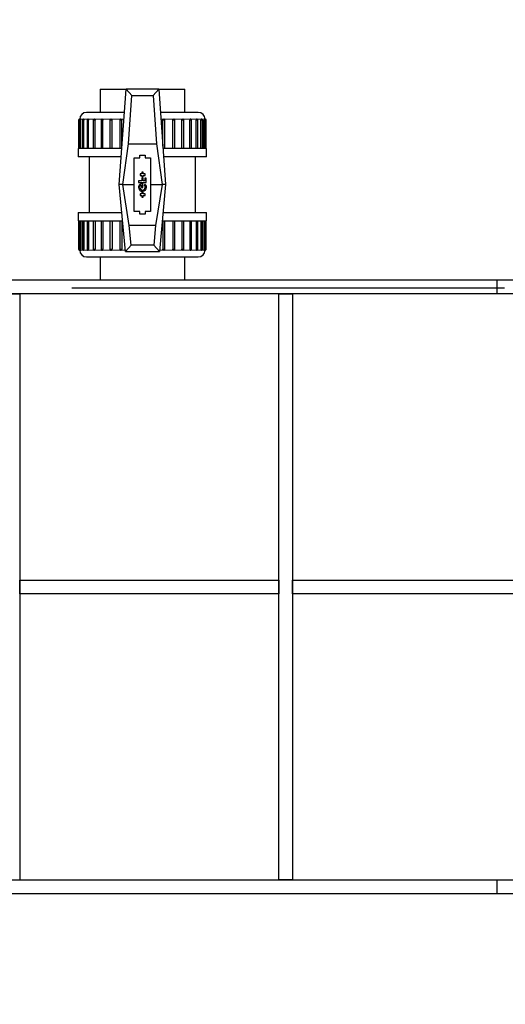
# Model space of a CAD drawing. Header units: millimetres. Extents: x 0 to 841, y 0 to 594.
# Tile 18 of 92: x 353 to 368, y 202 to 231. Entities that reach past the tile are written whole.
import ezdxf

# ---------------------------------------------------------------- set-up
doc = ezdxf.new("R2010")
doc.units = ezdxf.units.MM
doc.header["$PDSIZE"] = -1
doc.linetypes.add('CENTERX2', pattern=[20.32, 12.7, -2.54, 2.54, -2.54])
doc.layers.add('COTES', color=1, linetype='Continuous')
doc.layers.add('TRAIT-MIXTES', color=3, linetype='CENTERX2')
doc.layers.add('TRAIT-FORT', color=4, linetype='Continuous', lineweight=25)
doc.styles.add('SLDTEXTSTYLE0', font='TXT', dxfattribs={"width": 0.75})
doc.dimstyles.new('SLDDIMSTYLE3', dxfattribs={"dimtxt": 3.5, "dimasz": 2, "dimexe": 0, "dimexo": 0.0625, "dimgap": 0.875, "dimtad": 1, "dimlfac": 25, "dimrnd": 1e-09, "dimzin": 12, "dimdsep": 46, "dimtxsty": 'SLDTEXTSTYLE0', "dimsah": 1, "dimcen": 0.09, "dimadec": 0, "dimazin": 3, "dimtfac": 1, "dimtofl": 0, "dimtmove": 0, "dimatfit": 3, "dimfxl": 1, "dimfrac": 2, "dimtolj": 1, "dimtzin": 12, "dimarcsym": 0})

# ---------------------------------------------------------------- blocks, each defined once
blk = doc.blocks.new('_D_23')
at = {"layer": 'COTES', "color": 0, "lineweight": -2, "transparency": 16777216}
for p, q in [((270.39, 287.944), (270.39, 117.526)), ((369.99, 287.944), (369.99, 117.526)), ((272.39, 117.526), (367.99, 117.526))]:
    blk.add_line(p, q, dxfattribs=at)
at = {"layer": 'COTES', "color": 0, "transparency": 16777216}
for points in [[(272.39, 117.86), (272.39, 117.193), (270.39, 117.526)], [(367.99, 117.86), (367.99, 117.193), (369.99, 117.526)]]:
    blk.add_solid(points, dxfattribs=at)
at = {"layer": 'Defpoints', "color": 0, "transparency": 16777216}
for p in [(270.39, 288.006), (369.99, 288.006), (369.99, 117.526)]:
    blk.add_point(p, dxfattribs=at)
at = {"layer": 'COTES', "color": 0, "transparency": 16777216, "insert": (320.19, 121.901), "char_height": 3.5, "attachment_point": 2, "style": 'SLDTEXTSTYLE0'}
blk.add_mtext('\\A1;2490', dxfattribs=at)
blk = doc.blocks.new('SW_CENTERMARKSYMBOL_2')
at = {"layer": 'TRAIT-MIXTES', "color": 0}
blk.add_line((0.2, 0), (148.989, 0), dxfattribs=at)

msp = doc.modelspace()

# ---------------------------------------------------------------- linework, layer by layer
at = {"lineweight": 18}
for p, q in [((355.22153, 227.72608), (355.19358, 227.72608)), ((355.25936, 227.72608), (355.22153, 227.72608)), ((355.25353, 227.75808), (355.22558, 227.75808)), ((355.33655, 227.75808), (355.25353, 227.75808)), ((355.34775, 227.72608), (355.30455, 227.72608)), ((355.47209, 227.75808), (355.33655, 227.75808)), ((355.48833, 227.72608), (355.44009, 227.72608)), ((355.65606, 227.75808), (355.47209, 227.75808)), ((355.67684, 227.72608), (355.62406, 227.72608)), ((355.88285, 227.75808), (355.65606, 227.75808)), ((355.90754, 227.72608), (355.85085, 227.72608)), ((356.14558, 227.75808), (355.88285, 227.75808)), ((356.17343, 227.72608), (356.11358, 227.72608)), ((356.43626, 227.75808), (356.14558, 227.75808)), ((356.46643, 227.72608), (356.40426, 227.72608)), ((356.52272, 227.75808), (356.43626, 227.75808)), ((357.6949, 227.75808), (357.60844, 227.75808)), ((357.7269, 227.72608), (357.66473, 227.72608)), ((357.98558, 227.75808), (357.6949, 227.75808)), ((358.01758, 227.72608), (357.95773, 227.72608)), ((358.24831, 227.75808), (357.98558, 227.75808)), ((358.28031, 227.72608), (358.22362, 227.72608)), ((358.4751, 227.75808), (358.24831, 227.75808)), ((358.5071, 227.72608), (358.45432, 227.72608)), ((358.65907, 227.75808), (358.4751, 227.75808)), ((358.69107, 227.72608), (358.64283, 227.72608)), ((358.79461, 227.75808), (358.65907, 227.75808)), ((358.82661, 227.72608), (358.78341, 227.72608)), ((358.87763, 227.75808), (358.79461, 227.75808)), ((358.90963, 227.72608), (358.8718, 227.72608)), ((358.90558, 227.75808), (358.87763, 227.75808)), ((358.90963, 227.72608), (358.93758, 227.72608)), ((355.22153, 223.95008), (355.19358, 223.95008)), ((355.22153, 223.95008), (355.25936, 223.95008)), ((355.22558, 223.91808), (355.25353, 223.91808)), ((355.25353, 223.91808), (355.33655, 223.91808)), ((355.30455, 223.95008), (355.34775, 223.95008)), ((355.33655, 223.91808), (355.47209, 223.91808)), ((355.44009, 223.95008), (355.48833, 223.95008)), ((355.47209, 223.91808), (355.65606, 223.91808)), ((355.62406, 223.95008), (355.67684, 223.95008)), ((355.65606, 223.91808), (355.88285, 223.91808)), ((355.85085, 223.95008), (355.90754, 223.95008)), ((355.88285, 223.91808), (356.14558, 223.91808)), ((356.11358, 223.95008), (356.17343, 223.95008)), ((356.14558, 223.91808), (356.43626, 223.91808)), ((356.40426, 223.95008), (356.46643, 223.95008)), ((356.43626, 223.91808), (356.56191, 223.91808)), ((357.56925, 223.91808), (357.6949, 223.91808)), ((357.66473, 223.95008), (357.7269, 223.95008)), ((357.6949, 223.91808), (357.98558, 223.91808)), ((357.95773, 223.95008), (358.01758, 223.95008)), ((357.98558, 223.91808), (358.24831, 223.91808)), ((358.22362, 223.95008), (358.28031, 223.95008)), ((358.24831, 223.91808), (358.4751, 223.91808)), ((358.45432, 223.95008), (358.5071, 223.95008)), ((358.4751, 223.91808), (358.65907, 223.91808)), ((358.64283, 223.95008), (358.69107, 223.95008)), ((358.65907, 223.91808), (358.79461, 223.91808)), ((358.78341, 223.95008), (358.82661, 223.95008)), ((358.79461, 223.91808), (358.87763, 223.91808)), ((358.8718, 223.95008), (358.90963, 223.95008)), ((358.87763, 223.91808), (358.90558, 223.91808)), ((358.9092, 223.95008), (358.93758, 223.95008))]:
    msp.add_line(p, q, dxfattribs=at)
at = {"layer": 'TRAIT-FORT', "lineweight": 25}
for p, q in [((355.82558, 228.63808), (355.82558, 227.95808)), ((355.82558, 228.63808), (356.58558, 228.63808)), ((356.38558, 225.83808), (356.58558, 228.63808)), ((356.58558, 228.63808), (356.75435, 228.45682)), ((357.54558, 228.63808), (356.58558, 228.63808)), ((357.37681, 228.45682), (357.54558, 228.63808)), ((357.54558, 228.63808), (357.74558, 225.83808)), ((357.54558, 228.63808), (358.30558, 228.63808)), ((358.30558, 227.95808), (358.30558, 228.63808)), ((356.65301, 227.03808), (356.75435, 228.45682)), ((356.75435, 228.45682), (357.37681, 228.45682)), ((357.37681, 228.45682), (357.47815, 227.03808)), ((355.19358, 227.72608), (355.19358, 226.89808)), ((355.22153, 227.72608), (355.22153, 226.89808)), ((355.25936, 226.89808), (355.25936, 227.72608)), ((355.30455, 227.72608), (355.30455, 226.89808)), ((355.34775, 226.89808), (355.34775, 227.72608)), ((355.44009, 227.72608), (355.44009, 226.89808)), ((355.48833, 226.89808), (355.48833, 227.72608)), ((355.62406, 227.72608), (355.62406, 226.89808)), ((355.67684, 226.89808), (355.67684, 227.72608)), ((355.85085, 227.72608), (355.85085, 226.89808)), ((355.90754, 226.89808), (355.90754, 227.72608)), ((356.11358, 227.72608), (356.11358, 226.89808)), ((356.17343, 226.89808), (356.17343, 227.72608)), ((356.40426, 227.72608), (356.40426, 226.89808)), ((356.46643, 226.96994), (356.46643, 227.72608)), ((357.66473, 226.96994), (357.66473, 227.72608)), ((357.7269, 226.89808), (357.7269, 227.72608)), ((357.95773, 226.89808), (357.95773, 227.72608)), ((358.01758, 226.89808), (358.01758, 227.72608)), ((358.22362, 226.89808), (358.22362, 227.72608)), ((358.28031, 226.89808), (358.28031, 227.72608)), ((358.45432, 226.89808), (358.45432, 227.72608)), ((358.5071, 226.89808), (358.5071, 227.72608)), ((358.64283, 226.89808), (358.64283, 227.72608)), ((358.69107, 226.89808), (358.69107, 227.72608)), ((358.78341, 226.89808), (358.78341, 227.72608)), ((358.82661, 226.89808), (358.82661, 227.72608)), ((358.8718, 226.89808), (358.8718, 227.72608)), ((358.90963, 226.89808), (358.90963, 227.72608)), ((358.93758, 226.89808), (358.93758, 227.72608)), ((355.18558, 226.89808), (355.18558, 226.65808)), ((356.46643, 226.89808), (355.18558, 226.89808)), ((356.48878, 225.83913), (356.65301, 227.03808)), ((356.65301, 227.03808), (357.47815, 227.03808)), ((357.47815, 227.03808), (357.64238, 225.83913)), ((358.94558, 226.89808), (357.66987, 226.89808)), ((358.94558, 226.65808), (358.94558, 226.89808)), ((356.44415, 226.65808), (355.18558, 226.65808)), ((355.50558, 226.65808), (355.50558, 225.01808)), ((356.82558, 225.05208), (356.82558, 226.62408)), ((356.82558, 226.62408), (356.98558, 226.62408)), ((356.98558, 226.62408), (356.98558, 226.70408)), ((356.98558, 226.70408), (357.14558, 226.70408)), ((357.14558, 226.70408), (357.14558, 226.62408)), ((357.14558, 226.62408), (357.30558, 226.62408)), ((357.30558, 226.62408), (357.30558, 225.05208)), ((358.94558, 226.65808), (357.68701, 226.65808)), ((358.62558, 225.01808), (358.62558, 226.65808)), ((357.09215, 226.20449), (357.04726, 226.20449)), ((357.04726, 226.20449), (357.04726, 226.15221)), ((357.09215, 226.15221), (357.09215, 226.20449)), ((357.04726, 225.94597), (356.95108, 225.94597)), ((356.95108, 225.94597), (356.95108, 225.89767)), ((357.04726, 226.15221), (356.9955, 226.15221)), ((356.9955, 226.15221), (356.9955, 226.10879)), ((356.9955, 226.10879), (357.04726, 226.10879)), ((357.04726, 226.10879), (357.04726, 226.05651)), ((357.04726, 226.05651), (357.09215, 226.05651)), ((357.09215, 226.02638), (357.04726, 226.02638)), ((357.04726, 226.02638), (357.04726, 225.94597)), ((357.1439, 226.15221), (357.09215, 226.15221)), ((357.09215, 226.05651), (357.09215, 226.10879)), ((357.09215, 226.10879), (357.1439, 226.10879)), ((357.09215, 225.94597), (357.09215, 226.02638)), ((357.13657, 225.94597), (357.09215, 225.94597)), ((357.18008, 226.02638), (357.13657, 226.02638)), ((357.13657, 226.02638), (357.13657, 225.94597)), ((357.1439, 226.10879), (357.1439, 226.15221)), ((357.18008, 225.89767), (357.18008, 226.02638)), ((356.48878, 225.83913), (356.38558, 225.83808)), ((356.56558, 223.87808), (356.38558, 225.83808)), ((356.48881, 225.83808), (356.48878, 225.83913)), ((356.48881, 225.83808), (356.82558, 225.83808)), ((356.6778, 224.63808), (356.48881, 225.83808)), ((356.95108, 225.89767), (357.18008, 225.89767)), ((357.03512, 225.82678), (357.03512, 225.75678)), ((357.03512, 225.75678), (357.07337, 225.75678)), ((357.09215, 225.61965), (357.04726, 225.61965)), ((357.04726, 225.61965), (357.04726, 225.56737)), ((357.07337, 225.75678), (357.07337, 225.86799)), ((357.09215, 225.56737), (357.09215, 225.61965)), ((357.13657, 225.84828), (357.11484, 225.81681)), ((357.30558, 225.83808), (357.64235, 225.83808)), ((357.64235, 225.83808), (357.45336, 224.63808)), ((357.74558, 225.83808), (357.56558, 223.87808)), ((357.64238, 225.83913), (357.64235, 225.83808)), ((357.74558, 225.83808), (357.64238, 225.83913)), ((357.04726, 225.56737), (356.9955, 225.56737)), ((356.9955, 225.56737), (356.9955, 225.52395)), ((356.9955, 225.52395), (357.04726, 225.52395)), ((357.04726, 225.52395), (357.04726, 225.47167)), ((357.04726, 225.47167), (357.09215, 225.47167)), ((357.1439, 225.56737), (357.09215, 225.56737)), ((357.09215, 225.47167), (357.09215, 225.52395)), ((357.09215, 225.52395), (357.1439, 225.52395)), ((357.1439, 225.52395), (357.1439, 225.56737)), ((356.98558, 225.05208), (356.82558, 225.05208)), ((356.98558, 224.97208), (356.98558, 225.05208)), ((357.30558, 225.05208), (357.14558, 225.05208)), ((357.14558, 225.05208), (357.14558, 224.97208)), ((355.18558, 225.01808), (355.18558, 224.77808)), ((355.18558, 225.01808), (356.46089, 225.01808)), ((355.18558, 224.77808), (356.48293, 224.77808)), ((355.19358, 224.77808), (355.19358, 223.95008)), ((355.22153, 224.77808), (355.22153, 223.95008)), ((355.25936, 224.77808), (355.25936, 223.95008)), ((355.30455, 224.77808), (355.30455, 223.95008)), ((355.34775, 224.77808), (355.34775, 223.95008)), ((355.44009, 224.77808), (355.44009, 223.95008)), ((355.48833, 224.77808), (355.48833, 223.95008)), ((355.62406, 224.77808), (355.62406, 223.95008)), ((355.67684, 224.77808), (355.67684, 223.95008)), ((355.85085, 224.77808), (355.85085, 223.95008)), ((355.90754, 224.77808), (355.90754, 223.95008)), ((356.11358, 224.77808), (356.11358, 223.95008)), ((356.17343, 224.77808), (356.17343, 223.95008)), ((356.40426, 224.77808), (356.40426, 223.95008)), ((356.46643, 224.77808), (356.46643, 223.95008)), ((357.14558, 224.97208), (356.98558, 224.97208)), ((357.64823, 224.77808), (358.94558, 224.77808)), ((357.66473, 224.77808), (357.66473, 223.95008)), ((357.67027, 225.01808), (358.94558, 225.01808)), ((357.7269, 223.95008), (357.7269, 224.77808)), ((357.95773, 224.77808), (357.95773, 223.95008)), ((358.01758, 223.95008), (358.01758, 224.77808)), ((358.22362, 224.77808), (358.22362, 223.95008)), ((358.28031, 223.95008), (358.28031, 224.77808)), ((358.45432, 224.77808), (358.45432, 223.95008)), ((358.5071, 223.95008), (358.5071, 224.77808)), ((358.64283, 224.77808), (358.64283, 223.95008)), ((358.69107, 223.95008), (358.69107, 224.77808)), ((358.78341, 224.77808), (358.78341, 223.95008)), ((358.82661, 223.95008), (358.82661, 224.77808)), ((358.8718, 224.77808), (358.8718, 223.95008)), ((358.90963, 223.95008), (358.90963, 224.77808)), ((358.93758, 223.95008), (358.93758, 224.77808)), ((358.94558, 224.77808), (358.94558, 225.01808)), ((356.73095, 224.05934), (356.6778, 224.63808)), ((357.45336, 224.63808), (356.6778, 224.63808)), ((357.45336, 224.63808), (357.40021, 224.05934)), ((356.73095, 224.05934), (356.56558, 223.87808)), ((357.40021, 224.05934), (356.73095, 224.05934)), ((357.56558, 223.87808), (357.40021, 224.05934)), ((357.72583, 223.9419), (357.72639, 223.95011)), ((358.01652, 223.9419), (358.01707, 223.95007)), ((358.27925, 223.9419), (358.2798, 223.9501)), ((358.50604, 223.9419), (358.50659, 223.95008)), ((358.69, 223.9419), (358.69056, 223.95008)), ((358.82555, 223.9419), (358.82611, 223.95009)), ((358.90856, 223.9419), (358.90912, 223.95007)), ((358.93652, 223.9419), (358.93707, 223.95011)), ((355.82558, 223.71808), (355.82558, 223.03808)), ((356.56558, 223.87808), (357.56558, 223.87808)), ((358.30558, 223.03808), (358.30558, 223.71808)), ((369.06558, 223.03808), (337.06558, 223.03808)), ((367.46558, 223.03808), (367.46558, 222.63808)), ((368.66558, 222.63808), (337.46558, 222.63808)), ((353.06558, 222.63808), (353.46558, 222.63808)), ((353.46558, 222.63808), (353.46558, 205.43808)), ((361.06558, 222.63808), (361.46558, 222.63808)), ((361.06558, 205.43808), (361.06558, 222.63808)), ((361.46558, 222.63808), (361.46558, 205.43808)), ((353.46558, 213.83808), (353.46558, 214.23808)), ((353.46558, 214.23808), (361.06558, 214.23808)), ((361.06558, 214.23808), (361.06558, 213.83808)), ((361.46558, 213.83808), (361.46558, 214.23808)), ((361.46558, 214.23808), (368.66558, 214.23808)), ((361.06558, 213.83808), (353.46558, 213.83808)), ((368.66558, 213.83808), (361.46558, 213.83808)), ((337.46558, 205.43808), (368.66558, 205.43808)), ((361.46558, 205.43808), (361.06558, 205.43808)), ((367.46558, 205.43808), (367.46558, 205.03808)), ((337.06558, 205.03808), (369.06558, 205.03808))]:
    msp.add_line(p, q, dxfattribs=at)
for centre, radius, start, end in [((355.42558, 227.75808), 0.2, 90, 180), ((358.70558, 227.75808), 0.2, 0, 90), ((357.06293, 225.75169), 0.11677, 84.869813, 177.500358), ((357.07339, 225.7708), 0.12789, 186.295045, 269.991277), ((357.05103, 225.76198), 0.06673, 103.795743, 184.471318), ((357.07054, 225.76785), 0.08674, 187.33475, 271.864397), ((357.06421, 225.7649), 0.12233, 274.293799, 356.19442), ((357.05991, 225.7691), 0.08897, 278.697283, 352.039422), ((357.09313, 225.76562), 0.0556, 350.849416, 67.018409), ((357.07506, 225.75563), 0.11121, 0.592535, 56.420984), ((355.42558, 223.91808), 0.2, 180, 270), ((358.70558, 223.91808), 0.2, 270, 0)]:
    msp.add_arc(centre, radius, start, end, dxfattribs=at)
for points, knots in [([(356.53701, 227.95808), (356.51182, 227.95808), (356.43379, 227.95808), (356.31013, 227.95808), (356.16555, 227.95808), (356.02969, 227.95808), (355.90387, 227.95808), (355.79035, 227.95808), (355.69117, 227.95808), (355.60689, 227.95808), (355.53168, 227.95808), (355.47208, 227.95808), (355.43271, 227.95808), (355.42793, 227.95808), (355.42558, 227.95808)], [0, 0, 0, 0, 0.03876715, 0.1201276, 0.20147771, 0.28456936, 0.36765044, 0.45074209, 0.53382318, 0.61518363, 0.69653373, 0.80060348, 0.90182637, 1, 1, 1, 1]), ([(358.70558, 227.95808), (358.70323, 227.95808), (358.69845, 227.95808), (358.65908, 227.95808), (358.59947, 227.95808), (358.52427, 227.95808), (358.43998, 227.95808), (358.34081, 227.95808), (358.22728, 227.95808), (358.10146, 227.95808), (357.9656, 227.95808), (357.82102, 227.95808), (357.69737, 227.95808), (357.61934, 227.95808), (357.59415, 227.95808)], [0, 0, 0, 0, 0.09818292, 0.19940569, 0.30346628, 0.38482673, 0.46617684, 0.5492685, 0.63234958, 0.71544123, 0.79852232, 0.87988277, 0.96123288, 1, 1, 1, 1]), ([(355.19736, 227.74117), (355.19574, 227.73736), (355.19365, 227.73247), (355.19368, 227.72724), (355.19368, 227.72608)], [0, 0, 0, 0, 0.77971676, 1, 1, 1, 1]), ([(355.22556, 227.7576), (355.22409, 227.75772), (355.21901, 227.75815), (355.21163, 227.75525), (355.20317, 227.74979), (355.19954, 227.74441), (355.19736, 227.74117)], [0, 0, 0, 0, 0.128241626, 0.442194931, 0.664315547, 1, 1, 1, 1]), ([(355.22532, 227.74117), (355.22369, 227.73736), (355.2216, 227.73247), (355.22163, 227.72724), (355.22163, 227.72609)], [0, 0, 0, 0, 0.78028512, 1, 1, 1, 1]), ([(355.2535, 227.7576), (355.25203, 227.75772), (355.24696, 227.75815), (355.23959, 227.75525), (355.23112, 227.74979), (355.2275, 227.74441), (355.22532, 227.74117)], [0, 0, 0, 0, 0.12787888, 0.44196282, 0.66417587, 1, 1, 1, 1]), ([(355.22579, 227.74176), (355.22577, 227.74324), (355.22574, 227.74795), (355.22565, 227.75364), (355.22559, 227.75754), (355.22558, 227.75793), (355.22558, 227.75808)], [0, 0, 0, 0, 0.147100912, 0.467996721, 0.78888856, 1, 1, 1, 1]), ([(355.25936, 227.72608), (355.2593, 227.72968), (355.25916, 227.73687), (355.25812, 227.74646), (355.25661, 227.7537), (355.25499, 227.75753), (355.25395, 227.75793), (355.25353, 227.75808)], [0, 0, 0, 0, 0.21468829, 0.42937641, 0.64406853, 0.85875801, 1, 1, 1, 1]), ([(355.30833, 227.74117), (355.3067, 227.73736), (355.30461, 227.73247), (355.30464, 227.72724), (355.30465, 227.72609)], [0, 0, 0, 0, 0.7800206, 1, 1, 1, 1]), ([(355.33649, 227.7576), (355.33503, 227.75772), (355.32996, 227.75815), (355.3226, 227.75525), (355.31413, 227.74979), (355.31051, 227.74441), (355.30833, 227.74117)], [0, 0, 0, 0, 0.12741967, 0.44166899, 0.66399904, 1, 1, 1, 1]), ([(355.33655, 227.75808), (355.33778, 227.75773), (355.34025, 227.75702), (355.34362, 227.7515), (355.34618, 227.74339), (355.34756, 227.73439), (355.3477, 227.72844), (355.34775, 227.72608)], [0, 0, 0, 0, 0.21466802, 0.42933562, 0.64401456, 0.85870628, 1, 1, 1, 1]), ([(355.44388, 227.74117), (355.44225, 227.73736), (355.44016, 227.73247), (355.44019, 227.72724), (355.44019, 227.72609)], [0, 0, 0, 0, 0.78013179, 1, 1, 1, 1]), ([(355.47204, 227.7576), (355.47058, 227.75772), (355.46551, 227.75815), (355.45815, 227.75525), (355.44968, 227.74979), (355.44606, 227.74441), (355.44388, 227.74117)], [0, 0, 0, 0, 0.12745355, 0.44169067, 0.66401209, 1, 1, 1, 1]), ([(355.47209, 227.75808), (355.4739, 227.75773), (355.47751, 227.75702), (355.48238, 227.7515), (355.48608, 227.74339), (355.48805, 227.73439), (355.48825, 227.72844), (355.48833, 227.72608)], [0, 0, 0, 0, 0.21466802, 0.42933562, 0.64401456, 0.85870628, 1, 1, 1, 1]), ([(355.62784, 227.74117), (355.62621, 227.73736), (355.62413, 227.73247), (355.62415, 227.72724), (355.62416, 227.72609)], [0, 0, 0, 0, 0.78022402, 1, 1, 1, 1]), ([(355.656, 227.7576), (355.65454, 227.75772), (355.64947, 227.75815), (355.64211, 227.75525), (355.63364, 227.74979), (355.63002, 227.74441), (355.62784, 227.74117)], [0, 0, 0, 0, 0.127128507, 0.441482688, 0.663886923, 1, 1, 1, 1]), ([(355.65606, 227.75808), (355.65838, 227.75773), (355.66301, 227.75702), (355.66924, 227.7515), (355.67397, 227.74339), (355.67648, 227.73439), (355.67674, 227.72844), (355.67684, 227.72608)], [0, 0, 0, 0, 0.21466802, 0.42933562, 0.64401456, 0.85870628, 1, 1, 1, 1]), ([(355.85463, 227.74117), (355.85301, 227.73736), (355.85092, 227.73247), (355.85095, 227.72724), (355.85095, 227.72609)], [0, 0, 0, 0, 0.77987589, 1, 1, 1, 1]), ([(355.88276, 227.7576), (355.88131, 227.75772), (355.87626, 227.75815), (355.8689, 227.75525), (355.86044, 227.74979), (355.85681, 227.74441), (355.85463, 227.74117)], [0, 0, 0, 0, 0.12651021, 0.44108707, 0.66364884, 1, 1, 1, 1]), ([(355.88285, 227.75808), (355.88561, 227.75773), (355.89113, 227.75702), (355.89853, 227.7515), (355.90414, 227.74339), (355.90712, 227.73439), (355.90742, 227.72844), (355.90754, 227.72608)], [0, 0, 0, 0, 0.21466802, 0.42933562, 0.64401456, 0.85870628, 1, 1, 1, 1]), ([(356.11736, 227.74117), (356.11574, 227.73736), (356.11365, 227.73248), (356.11368, 227.72724), (356.11368, 227.72609)], [0, 0, 0, 0, 0.7803231, 1, 1, 1, 1]), ([(356.14544, 227.7576), (356.14401, 227.75772), (356.13897, 227.75815), (356.13163, 227.75524), (356.12317, 227.74979), (356.11954, 227.74441), (356.11736, 227.74117)], [0, 0, 0, 0, 0.12507887, 0.4401712, 0.66309768, 1, 1, 1, 1]), ([(356.14558, 227.75808), (356.1487, 227.75773), (356.15494, 227.75702), (356.16328, 227.7515), (356.1696, 227.74339), (356.17295, 227.73439), (356.1733, 227.72844), (356.17343, 227.72608)], [0, 0, 0, 0, 0.21466802, 0.42933562, 0.64401456, 0.85870628, 1, 1, 1, 1]), ([(356.40805, 227.74117), (356.40642, 227.73736), (356.40433, 227.73247), (356.40436, 227.72723), (356.40436, 227.72608)], [0, 0, 0, 0, 0.77957528, 1, 1, 1, 1]), ([(356.43595, 227.75761), (356.43458, 227.75772), (356.42959, 227.75814), (356.42232, 227.75524), (356.41385, 227.74979), (356.41023, 227.74441), (356.40805, 227.74117)], [0, 0, 0, 0, 0.12076379, 0.43741015, 0.66143609, 1, 1, 1, 1]), ([(356.43626, 227.75808), (356.43965, 227.75773), (356.44641, 227.75702), (356.45545, 227.7515), (356.46228, 227.74339), (356.46591, 227.73439), (356.46628, 227.72844), (356.46643, 227.72608)], [0, 0, 0, 0, 0.214668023, 0.42933562, 0.644014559, 0.858706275, 1, 1, 1, 1]), ([(357.66473, 227.72608), (357.66507, 227.72968), (357.66574, 227.73687), (357.67087, 227.74632), (357.67835, 227.75349), (357.68677, 227.75747), (357.69252, 227.7579), (357.6949, 227.75808)], [0, 0, 0, 0, 0.21467319, 0.42934621, 0.63410721, 0.84876175, 1, 1, 1, 1]), ([(357.7268, 227.72608), (357.72682, 227.7267), (357.72697, 227.73028), (357.72536, 227.73708), (357.72077, 227.74591), (357.71275, 227.75335), (357.70333, 227.7578), (357.69688, 227.75767), (357.69438, 227.75762)], [0, 0, 0, 0, 0.03703994, 0.21252028, 0.40559941, 0.61988046, 0.8526251, 1, 1, 1, 1]), ([(357.95773, 227.72608), (357.95804, 227.72968), (357.95865, 227.73687), (357.96293, 227.74535), (357.96878, 227.75207), (357.97617, 227.75701), (357.98243, 227.75772), (357.98558, 227.75808)], [0, 0, 0, 0, 0.2146918, 0.42938343, 0.5686802, 0.78335903, 1, 1, 1, 1]), ([(358.01748, 227.72607), (358.0175, 227.7267), (358.01765, 227.73028), (358.01604, 227.73708), (358.01145, 227.74591), (358.00344, 227.75335), (357.99408, 227.75778), (357.9877, 227.75766), (357.98527, 227.75761)], [0, 0, 0, 0, 0.037344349, 0.213523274, 0.407371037, 0.622505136, 0.856176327, 1, 1, 1, 1]), ([(358.22362, 227.72608), (358.22389, 227.72968), (358.22443, 227.73687), (358.22757, 227.74384), (358.23148, 227.74978), (358.23631, 227.75469), (358.24292, 227.75774), (358.24699, 227.758), (358.24831, 227.75808)], [0, 0, 0, 0, 0.214651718, 0.429303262, 0.467328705, 0.681975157, 0.896622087, 1, 1, 1, 1]), ([(358.28021, 227.72607), (358.28023, 227.7267), (358.28038, 227.73028), (358.27877, 227.73708), (358.27418, 227.74591), (358.26616, 227.75334), (358.25688, 227.75776), (358.25056, 227.75765), (358.24819, 227.7576)], [0, 0, 0, 0, 0.03744263, 0.21432713, 0.40895123, 0.62494692, 0.85955393, 1, 1, 1, 1]), ([(358.4751, 227.75808), (358.47278, 227.75773), (358.46815, 227.75702), (358.46193, 227.75151), (358.45797, 227.74474), (358.45529, 227.73677), (358.45437, 227.73084), (358.45433, 227.72667), (358.45432, 227.72608)], [0, 0, 0, 0, 0.214633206, 0.429265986, 0.643910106, 0.750081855, 0.964735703, 1, 1, 1, 1]), ([(358.507, 227.72607), (358.50703, 227.7267), (358.50717, 227.73028), (358.50556, 227.73708), (358.50097, 227.74591), (358.49296, 227.75334), (358.48367, 227.75776), (358.47735, 227.75765), (358.47499, 227.7576)], [0, 0, 0, 0, 0.03741777, 0.21430673, 0.40893574, 0.62493687, 0.8595498, 1, 1, 1, 1]), ([(358.65907, 227.75808), (358.65726, 227.75773), (358.65365, 227.75702), (358.64879, 227.75151), (358.64569, 227.74474), (358.64359, 227.73677), (358.64287, 227.73084), (358.64283, 227.72667), (358.64283, 227.72608)], [0, 0, 0, 0, 0.21463321, 0.42926599, 0.64391011, 0.75008186, 0.9647357, 1, 1, 1, 1]), ([(358.69097, 227.72607), (358.69099, 227.7267), (358.69114, 227.73028), (358.68953, 227.73708), (358.68494, 227.74591), (358.67692, 227.75334), (358.66765, 227.75776), (358.66134, 227.75764), (358.65899, 227.7576)], [0, 0, 0, 0, 0.03753465, 0.21454447, 0.40930645, 0.62545516, 0.86022838, 1, 1, 1, 1]), ([(358.79461, 227.75808), (358.79338, 227.75773), (358.79091, 227.75702), (358.78754, 227.7515), (358.78498, 227.74339), (358.7836, 227.73439), (358.78346, 227.72844), (358.78341, 227.72608)], [0, 0, 0, 0, 0.21466802, 0.42933562, 0.64401456, 0.85870628, 1, 1, 1, 1]), ([(358.82651, 227.72608), (358.82654, 227.7267), (358.82669, 227.73028), (358.82508, 227.73708), (358.82049, 227.74591), (358.81247, 227.75334), (358.8032, 227.75776), (358.79691, 227.75764), (358.79456, 227.7576)], [0, 0, 0, 0, 0.03735242, 0.21448844, 0.4093893, 0.62569213, 0.86063276, 1, 1, 1, 1]), ([(358.87763, 227.75808), (358.877, 227.75773), (358.87573, 227.75702), (358.87398, 227.7515), (358.87263, 227.74339), (358.8719, 227.73439), (358.87183, 227.72844), (358.8718, 227.72608)], [0, 0, 0, 0, 0.21466802, 0.42933562, 0.64401456, 0.85870628, 1, 1, 1, 1]), ([(358.90953, 227.72607), (358.90955, 227.7267), (358.9097, 227.73028), (358.90809, 227.73708), (358.9035, 227.74591), (358.89548, 227.75334), (358.88622, 227.75775), (358.87993, 227.75764), (358.87759, 227.7576)], [0, 0, 0, 0, 0.0375898, 0.21474921, 0.40967578, 0.62600715, 0.86097878, 1, 1, 1, 1]), ([(358.90558, 227.75808), (358.90557, 227.75773), (358.90556, 227.75704), (358.90548, 227.75142), (358.9054, 227.74582), (358.90537, 227.74187), (358.90537, 227.74127)], [0, 0, 0, 0, 0.31457472, 0.62914882, 0.94373953, 1, 1, 1, 1]), ([(358.93748, 227.72608), (358.9375, 227.7267), (358.93765, 227.73028), (358.93604, 227.73708), (358.93145, 227.74591), (358.92344, 227.75334), (358.91418, 227.75775), (358.90789, 227.75764), (358.90556, 227.7576)], [0, 0, 0, 0, 0.0373635, 0.21461902, 0.40965134, 0.62610008, 0.86119919, 1, 1, 1, 1]), ([(355.19409, 223.95006), (355.19393, 223.94875), (355.19354, 223.94548), (355.19532, 223.93904), (355.19916, 223.93095), (355.20699, 223.92333), (355.21637, 223.91855), (355.22294, 223.91858), (355.22561, 223.9186)], [0, 0, 0, 0, 0.07826564, 0.19614631, 0.39296095, 0.60982024, 0.84135056, 1, 1, 1, 1]), ([(355.22204, 223.95009), (355.22189, 223.94877), (355.22149, 223.94549), (355.22328, 223.93904), (355.22711, 223.93095), (355.23495, 223.92333), (355.24433, 223.91855), (355.2509, 223.91858), (355.25358, 223.91859)], [0, 0, 0, 0, 0.07884648, 0.19661195, 0.39323425, 0.60988161, 0.84118566, 1, 1, 1, 1]), ([(355.22558, 223.91808), (355.22559, 223.91843), (355.2256, 223.91912), (355.22568, 223.92475), (355.22576, 223.93033), (355.22579, 223.93427), (355.22579, 223.93486)], [0, 0, 0, 0, 0.31490303, 0.62980543, 0.94472447, 1, 1, 1, 1]), ([(355.25353, 223.91808), (355.25416, 223.91843), (355.25543, 223.91914), (355.25718, 223.92466), (355.25853, 223.93278), (355.25926, 223.94177), (355.25933, 223.94772), (355.25936, 223.95008)], [0, 0, 0, 0, 0.21466802, 0.42933562, 0.64401456, 0.85870628, 1, 1, 1, 1]), ([(355.30505, 223.95006), (355.3049, 223.94875), (355.3045, 223.94548), (355.30629, 223.93904), (355.31012, 223.93095), (355.31796, 223.92333), (355.32735, 223.91855), (355.33393, 223.91858), (355.33661, 223.91859)], [0, 0, 0, 0, 0.078243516, 0.196034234, 0.392698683, 0.60939249, 0.840746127, 1, 1, 1, 1]), ([(355.33655, 223.91808), (355.33778, 223.91843), (355.34025, 223.91914), (355.34362, 223.92466), (355.34618, 223.93278), (355.34756, 223.94177), (355.3477, 223.94772), (355.34775, 223.95008)], [0, 0, 0, 0, 0.21466802, 0.42933562, 0.64401456, 0.85870628, 1, 1, 1, 1]), ([(355.4406, 223.95009), (355.44044, 223.94877), (355.44005, 223.94549), (355.44184, 223.93904), (355.44567, 223.93095), (355.45351, 223.92332), (355.4629, 223.91855), (355.46949, 223.91858), (355.47219, 223.91859)], [0, 0, 0, 0, 0.07871215, 0.19637022, 0.39281319, 0.60926297, 0.84035606, 1, 1, 1, 1]), ([(355.47209, 223.91808), (355.4739, 223.91843), (355.47751, 223.91914), (355.48238, 223.92466), (355.48608, 223.93278), (355.48805, 223.94177), (355.48825, 223.94772), (355.48833, 223.95008)], [0, 0, 0, 0, 0.21466802, 0.42933562, 0.64401456, 0.85870628, 1, 1, 1, 1]), ([(355.62457, 223.95007), (355.62441, 223.94876), (355.62402, 223.94549), (355.6258, 223.93904), (355.62964, 223.93095), (355.63747, 223.92332), (355.64688, 223.91854), (355.65349, 223.91857), (355.6562, 223.91859)], [0, 0, 0, 0, 0.07841874, 0.19600185, 0.39231967, 0.60863155, 0.83957743, 1, 1, 1, 1]), ([(355.65606, 223.91808), (355.65838, 223.91843), (355.66301, 223.91914), (355.66924, 223.92466), (355.67397, 223.93278), (355.67648, 223.94177), (355.67674, 223.94772), (355.67684, 223.95008)], [0, 0, 0, 0, 0.21466802, 0.42933562, 0.64401456, 0.85870628, 1, 1, 1, 1]), ([(355.85136, 223.95008), (355.8512, 223.94877), (355.85081, 223.94549), (355.85259, 223.93904), (355.85643, 223.93095), (355.86426, 223.92332), (355.8737, 223.91853), (355.88033, 223.91857), (355.88307, 223.91858)], [0, 0, 0, 0, 0.078364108, 0.195762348, 0.39177151, 0.607743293, 0.838326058, 1, 1, 1, 1]), ([(355.88285, 223.91808), (355.88561, 223.91843), (355.89113, 223.91914), (355.89853, 223.92466), (355.90414, 223.93278), (355.90712, 223.94177), (355.90742, 223.94772), (355.90754, 223.95008)], [0, 0, 0, 0, 0.21466802, 0.42933562, 0.64401456, 0.85870628, 1, 1, 1, 1]), ([(356.11409, 223.95009), (356.11393, 223.94877), (356.11354, 223.94549), (356.11532, 223.93904), (356.11916, 223.93095), (356.12699, 223.92332), (356.13647, 223.91852), (356.14316, 223.91856), (356.14594, 223.91858)], [0, 0, 0, 0, 0.07826345, 0.195307, 0.39072398, 0.60604326, 0.83592939, 1, 1, 1, 1]), ([(356.14558, 223.91808), (356.1487, 223.91843), (356.15494, 223.91914), (356.16328, 223.92466), (356.1696, 223.93278), (356.17295, 223.94177), (356.1733, 223.94772), (356.17343, 223.95008)], [0, 0, 0, 0, 0.21466802, 0.42933562, 0.64401456, 0.85870628, 1, 1, 1, 1]), ([(356.40477, 223.95006), (356.40461, 223.94876), (356.40422, 223.94548), (356.40601, 223.93904), (356.40984, 223.93095), (356.41767, 223.92332), (356.42726, 223.91848), (356.43405, 223.91853), (356.43694, 223.91856)], [0, 0, 0, 0, 0.0773847, 0.19373579, 0.38799662, 0.60204201, 0.83056806, 1, 1, 1, 1]), ([(356.43626, 223.91808), (356.43965, 223.91843), (356.44641, 223.91914), (356.45545, 223.92466), (356.46228, 223.93278), (356.46591, 223.94177), (356.46628, 223.94772), (356.46643, 223.95008)], [0, 0, 0, 0, 0.21466802, 0.42933562, 0.64401456, 0.85870628, 1, 1, 1, 1]), ([(357.6949, 223.91808), (357.69151, 223.91843), (357.68475, 223.91914), (357.67571, 223.92466), (357.66888, 223.93278), (357.66525, 223.94177), (357.66488, 223.94772), (357.66473, 223.95008)], [0, 0, 0, 0, 0.21466802, 0.42933562, 0.64401456, 0.85870628, 1, 1, 1, 1]), ([(357.69556, 223.91856), (357.69672, 223.91844), (357.70209, 223.91792), (357.71086, 223.92168), (357.71913, 223.92844), (357.72379, 223.93557), (357.72524, 223.94007), (357.72583, 223.9419)], [0, 0, 0, 0, 0.08440615, 0.39121748, 0.65539855, 0.86012714, 1, 1, 1, 1]), ([(357.98558, 223.91808), (357.98246, 223.91843), (357.97622, 223.91914), (357.96788, 223.92466), (357.96156, 223.93278), (357.95821, 223.94177), (357.95787, 223.94772), (357.95773, 223.95008)], [0, 0, 0, 0, 0.21466802, 0.42933562, 0.64401456, 0.85870628, 1, 1, 1, 1]), ([(357.98593, 223.91858), (357.9872, 223.91845), (357.99267, 223.91791), (358.00155, 223.92168), (358.00981, 223.92844), (358.01447, 223.93557), (358.01593, 223.94007), (358.01652, 223.9419)], [0, 0, 0, 0, 0.09129647, 0.39579889, 0.65799185, 0.86117976, 1, 1, 1, 1]), ([(358.24831, 223.91808), (358.24555, 223.91843), (358.24003, 223.91914), (358.23263, 223.92466), (358.22702, 223.93278), (358.22404, 223.94177), (358.22374, 223.94772), (358.22362, 223.95008)], [0, 0, 0, 0, 0.21466802, 0.42933562, 0.64401456, 0.85870628, 1, 1, 1, 1]), ([(358.24852, 223.91858), (358.24983, 223.91845), (358.25535, 223.9179), (358.26428, 223.92167), (358.27254, 223.92844), (358.2772, 223.93557), (358.27866, 223.94007), (358.27925, 223.9419)], [0, 0, 0, 0, 0.09439727, 0.39786062, 0.6591589, 0.86165346, 1, 1, 1, 1]), ([(358.45432, 223.95008), (358.45455, 223.94648), (358.45502, 223.93929), (358.45863, 223.9297), (358.46392, 223.92246), (358.46976, 223.91863), (358.47358, 223.91824), (358.4751, 223.91808)], [0, 0, 0, 0, 0.21468828, 0.4293764, 0.64406852, 0.858758, 1, 1, 1, 1]), ([(358.47524, 223.91859), (358.47657, 223.91845), (358.48212, 223.91789), (358.49107, 223.92167), (358.49934, 223.92844), (358.50399, 223.93557), (358.50545, 223.94007), (358.50604, 223.9419)], [0, 0, 0, 0, 0.09600687, 0.39893085, 0.6597647, 0.86189935, 1, 1, 1, 1]), ([(358.64283, 223.95008), (358.64301, 223.94648), (358.64337, 223.93929), (358.64621, 223.9297), (358.65035, 223.92246), (358.65491, 223.91863), (358.65788, 223.91824), (358.65907, 223.91808)], [0, 0, 0, 0, 0.21468828, 0.4293764, 0.64406852, 0.858758, 1, 1, 1, 1]), ([(358.65916, 223.91859), (358.66051, 223.91845), (358.66607, 223.91789), (358.67503, 223.92167), (358.6833, 223.92844), (358.68796, 223.93557), (358.68941, 223.94007), (358.69, 223.9419)], [0, 0, 0, 0, 0.09694846, 0.39955692, 0.66011909, 0.8620432, 1, 1, 1, 1]), ([(358.79461, 223.91808), (358.79338, 223.91843), (358.79091, 223.91914), (358.78754, 223.92466), (358.78501, 223.93269), (358.78362, 223.94165), (358.78347, 223.9476), (358.78341, 223.95008)], [0, 0, 0, 0, 0.21465688, 0.42931333, 0.64398112, 0.8516423, 1, 1, 1, 1]), ([(358.79468, 223.91859), (358.79604, 223.91846), (358.80161, 223.91789), (358.81058, 223.92167), (358.81885, 223.92844), (358.82351, 223.93557), (358.82496, 223.94007), (358.82555, 223.9419)], [0, 0, 0, 0, 0.09755798, 0.39996219, 0.66034849, 0.86213631, 1, 1, 1, 1]), ([(358.87763, 223.91808), (358.877, 223.91843), (358.87573, 223.91914), (358.87398, 223.92467), (358.87262, 223.93282), (358.8719, 223.94183), (358.87182, 223.94775), (358.8718, 223.95008)], [0, 0, 0, 0, 0.21467096, 0.42934149, 0.64566038, 0.86035195, 1, 1, 1, 1]), ([(358.87767, 223.91859), (358.87904, 223.91846), (358.88461, 223.91789), (358.89359, 223.92167), (358.90186, 223.92844), (358.90652, 223.93557), (358.90797, 223.94007), (358.90856, 223.9419)], [0, 0, 0, 0, 0.09799244, 0.40025107, 0.66051201, 0.86220268, 1, 1, 1, 1]), ([(358.90558, 223.91808), (358.90557, 223.91843), (358.90556, 223.91913), (358.90549, 223.92351), (358.90542, 223.92857), (358.90539, 223.93212), (358.90537, 223.93458)], [0, 0, 0, 0, 0.31829683, 0.636593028, 0.747432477, 1, 1, 1, 1]), ([(358.90561, 223.9186), (358.90698, 223.91846), (358.91256, 223.91789), (358.92155, 223.92167), (358.92981, 223.92844), (358.93447, 223.93557), (358.93593, 223.94007), (358.93652, 223.9419)], [0, 0, 0, 0, 0.09833628, 0.40047969, 0.66064142, 0.86225521, 1, 1, 1, 1]), ([(355.42558, 223.71808), (355.42793, 223.71808), (355.43271, 223.71808), (355.47208, 223.71808), (355.53169, 223.71808), (355.60689, 223.71808), (355.69118, 223.71808), (355.79035, 223.71808), (355.90389, 223.71808), (356.02968, 223.71808), (356.16563, 223.71808), (356.30989, 223.71808), (356.47493, 223.71808), (356.66056, 223.71808), (356.86352, 223.71808), (356.99892, 223.71808), (357.06558, 223.71808)], [0, 0, 0, 0, 0.07763342, 0.15767045, 0.23995136, 0.30428322, 0.36860691, 0.43430763, 0.50000001, 0.56570074, 0.63139311, 0.69572497, 0.76004865, 0.84233681, 0.92237209, 1, 1, 1, 1]), ([(357.06558, 223.71808), (357.13225, 223.71808), (357.26765, 223.71808), (357.47061, 223.71808), (357.65625, 223.71808), (357.82128, 223.71808), (357.96554, 223.71808), (358.10149, 223.71808), (358.22728, 223.71808), (358.34081, 223.71808), (358.43999, 223.71808), (358.52427, 223.71808), (358.59948, 223.71808), (358.65908, 223.71808), (358.69845, 223.71808), (358.70323, 223.71808), (358.70558, 223.71808)], [0, 0, 0, 0, 0.07763158, 0.15767046, 0.23995137, 0.30428323, 0.36860691, 0.43430764, 0.50000001, 0.56570073, 0.6313931, 0.69572497, 0.76004865, 0.8423368, 0.92237392, 1, 1, 1, 1])]:
    msp.add_open_spline(points, degree=3, knots=knots, dxfattribs=at)

# ---------------------------------------------------------------- block references
at = {"layer": 'TRAIT-MIXTES'}
msp.add_blockref('SW_CENTERMARKSYMBOL_2', (253.19017, 222.80643), dxfattribs=at)

# ---------------------------------------------------------------- dimensions: what is measured, and where the dimension line sits
at = {"layer": 'COTES'}
dim = msp.add_linear_dim(base=(369.99017, 117.52629), p1=(270.39017, 288.00643), p2=(369.99017, 288.00643), angle=0, dimstyle='SLDDIMSTYLE3', dxfattribs=at)
dim.commit()
dim.dimension.update_dxf_attribs({"geometry": '_D_23', "text_midpoint": (320.19017, 117.52629), "dimtype": 160})

doc.saveas('drawing.dxf')
